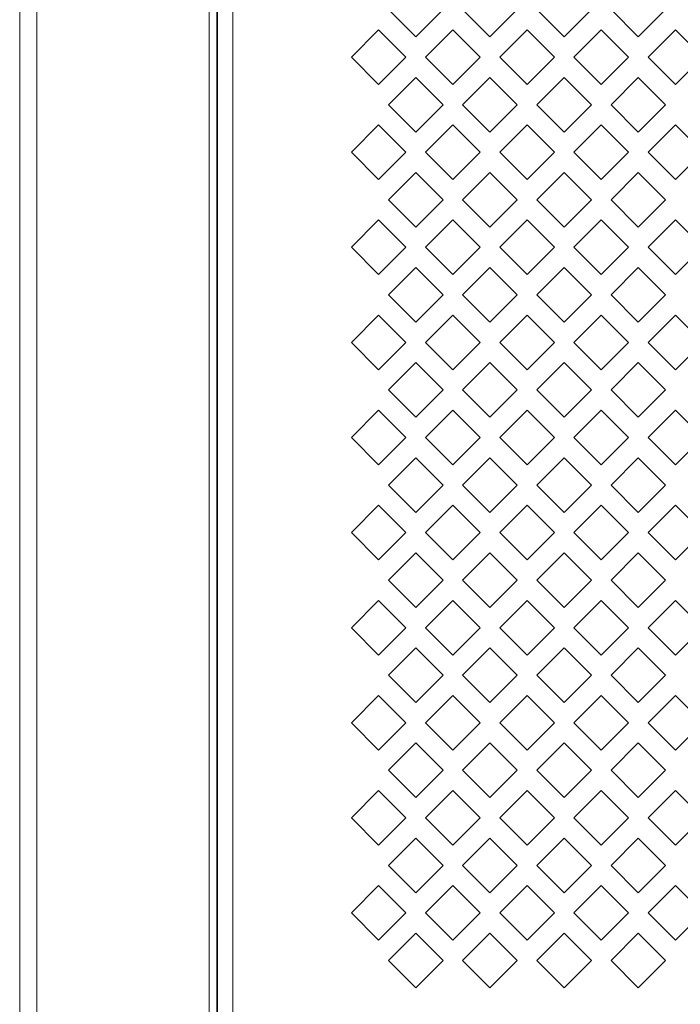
# Model space of a CAD drawing. Header units: millimetres. Extents: x 38 to 253, y 25 to 200.
# Tile 4 of 71: x 38 to 44, y 90 to 98. Entities that reach past the tile are written whole.
import ezdxf

# ---------------------------------------------------------------- set-up
doc = ezdxf.new("R2010")
doc.units = ezdxf.units.MM

msp = doc.modelspace()

# ---------------------------------------------------------------- linework, layer by layer
at = {"color": 7, "linetype": 'Continuous', "lineweight": 15}
for p, q in [((38.05757, 176.24288), (38.05757, 85.20955)), ((38.20491, 85.20955), (38.20491, 176.24288)), ((39.69077, 176.24288), (39.69077, 85.20955)), ((39.75757, 85.20955), (39.75757, 176.24288)), ((39.76424, 176.24288), (39.76424, 85.20955)), ((39.89757, 176.24288), (39.89757, 85.20955)), ((41.47424, 97.92718), (41.23854, 98.16288)), ((41.70994, 98.16288), (41.47424, 97.92718)), ((42.11424, 97.92718), (41.87854, 98.16288)), ((42.34994, 98.16288), (42.11424, 97.92718)), ((42.75424, 97.92718), (42.51854, 98.16288)), ((42.98994, 98.16288), (42.75424, 97.92718)), ((43.39424, 97.92718), (43.15854, 98.16288)), ((43.62994, 98.16288), (43.39424, 97.92718)), ((40.91854, 97.75288), (41.15424, 97.98858)), ((41.15424, 97.98858), (41.38994, 97.75288)), ((41.55854, 97.75288), (41.79424, 97.98858)), ((41.79424, 97.98858), (42.02994, 97.75288)), ((42.19854, 97.75288), (42.43424, 97.98858)), ((42.43424, 97.98858), (42.66994, 97.75288)), ((42.83854, 97.75288), (43.07424, 97.98858)), ((43.07424, 97.98858), (43.30994, 97.75288)), ((43.47854, 97.75288), (43.71424, 97.98858)), ((43.71424, 97.98858), (43.94994, 97.75288)), ((41.15424, 97.51718), (40.91854, 97.75288)), ((41.38994, 97.75288), (41.15424, 97.51718)), ((41.79424, 97.51718), (41.55854, 97.75288)), ((42.02994, 97.75288), (41.79424, 97.51718)), ((42.43424, 97.51718), (42.19854, 97.75288)), ((42.66994, 97.75288), (42.43424, 97.51718)), ((43.07424, 97.51718), (42.83854, 97.75288)), ((43.30994, 97.75288), (43.07424, 97.51718)), ((43.71424, 97.51718), (43.47854, 97.75288)), ((43.94994, 97.75288), (43.71424, 97.51718)), ((41.23854, 97.34288), (41.47424, 97.57858)), ((41.47424, 97.57858), (41.70994, 97.34288)), ((41.87854, 97.34288), (42.11424, 97.57858)), ((42.11424, 97.57858), (42.34994, 97.34288)), ((42.51854, 97.34288), (42.75424, 97.57858)), ((42.75424, 97.57858), (42.98994, 97.34288)), ((43.15854, 97.34288), (43.39424, 97.57858)), ((43.39424, 97.57858), (43.62994, 97.34288)), ((41.47424, 97.10718), (41.23854, 97.34288)), ((41.70994, 97.34288), (41.47424, 97.10718)), ((42.11424, 97.10718), (41.87854, 97.34288)), ((42.34994, 97.34288), (42.11424, 97.10718)), ((42.75424, 97.10718), (42.51854, 97.34288)), ((42.98994, 97.34288), (42.75424, 97.10718)), ((43.39424, 97.10718), (43.15854, 97.34288)), ((43.62994, 97.34288), (43.39424, 97.10718)), ((40.91854, 96.93288), (41.15424, 97.16859)), ((41.15424, 97.16859), (41.38994, 96.93288)), ((41.55854, 96.93288), (41.79424, 97.16859)), ((41.79424, 97.16859), (42.02994, 96.93288)), ((42.19854, 96.93288), (42.43424, 97.16859)), ((42.43424, 97.16859), (42.66994, 96.93288)), ((42.83854, 96.93288), (43.07424, 97.16859)), ((43.07424, 97.16859), (43.30994, 96.93288)), ((43.47854, 96.93288), (43.71424, 97.16859)), ((43.71424, 97.16859), (43.94994, 96.93288)), ((41.15424, 96.69718), (40.91854, 96.93288)), ((41.38994, 96.93288), (41.15424, 96.69718)), ((41.79424, 96.69718), (41.55854, 96.93288)), ((42.02994, 96.93288), (41.79424, 96.69718)), ((42.43424, 96.69718), (42.19854, 96.93288)), ((42.66994, 96.93288), (42.43424, 96.69718)), ((43.07424, 96.69718), (42.83854, 96.93288)), ((43.30994, 96.93288), (43.07424, 96.69718)), ((43.71424, 96.69718), (43.47854, 96.93288)), ((43.94994, 96.93288), (43.71424, 96.69718)), ((41.23854, 96.52288), (41.47424, 96.75858)), ((41.47424, 96.75858), (41.70994, 96.52288)), ((41.87854, 96.52288), (42.11424, 96.75858)), ((42.11424, 96.75858), (42.34994, 96.52288)), ((42.51854, 96.52288), (42.75424, 96.75858)), ((42.75424, 96.75858), (42.98994, 96.52288)), ((43.15854, 96.52288), (43.39424, 96.75858)), ((43.39424, 96.75858), (43.62994, 96.52288)), ((41.47424, 96.28718), (41.23854, 96.52288)), ((41.70994, 96.52288), (41.47424, 96.28718)), ((42.11424, 96.28718), (41.87854, 96.52288)), ((42.34994, 96.52288), (42.11424, 96.28718)), ((42.75424, 96.28718), (42.51854, 96.52288)), ((42.98994, 96.52288), (42.75424, 96.28718)), ((43.39424, 96.28718), (43.15854, 96.52288)), ((43.62994, 96.52288), (43.39424, 96.28718)), ((40.91854, 96.11288), (41.15424, 96.34858)), ((41.15424, 96.34858), (41.38994, 96.11288)), ((41.55854, 96.11288), (41.79424, 96.34858)), ((41.79424, 96.34858), (42.02994, 96.11288)), ((42.19854, 96.11288), (42.43424, 96.34858)), ((42.43424, 96.34858), (42.66994, 96.11288)), ((42.83854, 96.11288), (43.07424, 96.34858)), ((43.07424, 96.34858), (43.30994, 96.11288)), ((43.47854, 96.11288), (43.71424, 96.34858)), ((43.71424, 96.34858), (43.94994, 96.11288)), ((41.15424, 95.87718), (40.91854, 96.11288)), ((41.38994, 96.11288), (41.15424, 95.87718)), ((41.79424, 95.87718), (41.55854, 96.11288)), ((42.02994, 96.11288), (41.79424, 95.87718)), ((42.43424, 95.87718), (42.19854, 96.11288)), ((42.66994, 96.11288), (42.43424, 95.87718)), ((43.07424, 95.87718), (42.83854, 96.11288)), ((43.30994, 96.11288), (43.07424, 95.87718)), ((43.71424, 95.87718), (43.47854, 96.11288)), ((43.94994, 96.11288), (43.71424, 95.87718)), ((41.23854, 95.70288), (41.47424, 95.93858)), ((41.47424, 95.93858), (41.70994, 95.70288)), ((41.87854, 95.70288), (42.11424, 95.93858)), ((42.11424, 95.93858), (42.34994, 95.70288)), ((42.51854, 95.70288), (42.75424, 95.93858)), ((42.75424, 95.93858), (42.98994, 95.70288)), ((43.15854, 95.70288), (43.39424, 95.93858)), ((43.39424, 95.93858), (43.62994, 95.70288)), ((41.47424, 95.46718), (41.23854, 95.70288)), ((41.70994, 95.70288), (41.47424, 95.46718)), ((42.11424, 95.46718), (41.87854, 95.70288)), ((42.34994, 95.70288), (42.11424, 95.46718)), ((42.75424, 95.46718), (42.51854, 95.70288)), ((42.98994, 95.70288), (42.75424, 95.46718)), ((43.39424, 95.46718), (43.15854, 95.70288)), ((43.62994, 95.70288), (43.39424, 95.46718)), ((40.91854, 95.29288), (41.15424, 95.52858)), ((41.15424, 95.52858), (41.38994, 95.29288)), ((41.55854, 95.29288), (41.79424, 95.52858)), ((41.79424, 95.52858), (42.02994, 95.29288)), ((42.19854, 95.29288), (42.43424, 95.52858)), ((42.43424, 95.52858), (42.66994, 95.29288)), ((42.83854, 95.29288), (43.07424, 95.52858)), ((43.07424, 95.52858), (43.30994, 95.29288)), ((43.47854, 95.29288), (43.71424, 95.52858)), ((43.71424, 95.52858), (43.94994, 95.29288)), ((41.15424, 95.05718), (40.91854, 95.29288)), ((41.38994, 95.29288), (41.15424, 95.05718)), ((41.79424, 95.05718), (41.55854, 95.29288)), ((42.02994, 95.29288), (41.79424, 95.05718)), ((42.43424, 95.05718), (42.19854, 95.29288)), ((42.66994, 95.29288), (42.43424, 95.05718)), ((43.07424, 95.05718), (42.83854, 95.29288)), ((43.30994, 95.29288), (43.07424, 95.05718)), ((43.71424, 95.05718), (43.47854, 95.29288)), ((43.94994, 95.29288), (43.71424, 95.05718)), ((41.23854, 94.88288), (41.47424, 95.11858)), ((41.47424, 95.11858), (41.70994, 94.88288)), ((41.87854, 94.88288), (42.11424, 95.11858)), ((42.11424, 95.11858), (42.34994, 94.88288)), ((42.51854, 94.88288), (42.75424, 95.11858)), ((42.75424, 95.11858), (42.98994, 94.88288)), ((43.15854, 94.88288), (43.39424, 95.11858)), ((43.39424, 95.11858), (43.62994, 94.88288)), ((41.47424, 94.64718), (41.23854, 94.88288)), ((41.70994, 94.88288), (41.47424, 94.64718)), ((42.11424, 94.64718), (41.87854, 94.88288)), ((42.34994, 94.88288), (42.11424, 94.64718)), ((42.75424, 94.64718), (42.51854, 94.88288)), ((42.98994, 94.88288), (42.75424, 94.64718)), ((43.39424, 94.64718), (43.15854, 94.88288)), ((43.62994, 94.88288), (43.39424, 94.64718)), ((40.91854, 94.47288), (41.15424, 94.70858)), ((41.15424, 94.70858), (41.38994, 94.47288)), ((41.55854, 94.47288), (41.79424, 94.70858)), ((41.79424, 94.70858), (42.02994, 94.47288)), ((42.19854, 94.47288), (42.43424, 94.70858)), ((42.43424, 94.70858), (42.66994, 94.47288)), ((42.83854, 94.47288), (43.07424, 94.70858)), ((43.07424, 94.70858), (43.30994, 94.47288)), ((43.47854, 94.47288), (43.71424, 94.70858)), ((43.71424, 94.70858), (43.94994, 94.47288)), ((41.15424, 94.23718), (40.91854, 94.47288)), ((41.38994, 94.47288), (41.15424, 94.23718)), ((41.79424, 94.23718), (41.55854, 94.47288)), ((42.02994, 94.47288), (41.79424, 94.23718)), ((42.43424, 94.23718), (42.19854, 94.47288)), ((42.66994, 94.47288), (42.43424, 94.23718)), ((43.07424, 94.23718), (42.83854, 94.47288)), ((43.30994, 94.47288), (43.07424, 94.23718)), ((43.71424, 94.23718), (43.47854, 94.47288)), ((43.94994, 94.47288), (43.71424, 94.23718)), ((41.23854, 94.06288), (41.47424, 94.29859)), ((41.47424, 94.29859), (41.70994, 94.06288)), ((41.87854, 94.06288), (42.11424, 94.29859)), ((42.11424, 94.29859), (42.34994, 94.06288)), ((42.51854, 94.06288), (42.75424, 94.29859)), ((42.75424, 94.29859), (42.98994, 94.06288)), ((43.15854, 94.06288), (43.39424, 94.29859)), ((43.39424, 94.29859), (43.62994, 94.06288)), ((41.47424, 93.82718), (41.23854, 94.06288)), ((41.70994, 94.06288), (41.47424, 93.82718)), ((42.11424, 93.82718), (41.87854, 94.06288)), ((42.34994, 94.06288), (42.11424, 93.82718)), ((42.75424, 93.82718), (42.51854, 94.06288)), ((42.98994, 94.06288), (42.75424, 93.82718)), ((43.39424, 93.82718), (43.15854, 94.06288)), ((43.62994, 94.06288), (43.39424, 93.82718)), ((40.91854, 93.65288), (41.15424, 93.88859)), ((41.15424, 93.88859), (41.38994, 93.65288)), ((41.55854, 93.65288), (41.79424, 93.88859)), ((41.79424, 93.88859), (42.02994, 93.65288)), ((42.19854, 93.65288), (42.43424, 93.88859)), ((42.43424, 93.88859), (42.66994, 93.65288)), ((42.83854, 93.65288), (43.07424, 93.88859)), ((43.07424, 93.88859), (43.30994, 93.65288)), ((43.47854, 93.65288), (43.71424, 93.88859)), ((43.71424, 93.88859), (43.94994, 93.65288)), ((41.15424, 93.41718), (40.91854, 93.65288)), ((41.38994, 93.65288), (41.15424, 93.41718)), ((41.79424, 93.41718), (41.55854, 93.65288)), ((42.02994, 93.65288), (41.79424, 93.41718)), ((42.43424, 93.41718), (42.19854, 93.65288)), ((42.66994, 93.65288), (42.43424, 93.41718)), ((43.07424, 93.41718), (42.83854, 93.65288)), ((43.30994, 93.65288), (43.07424, 93.41718)), ((43.71424, 93.41718), (43.47854, 93.65288)), ((43.94994, 93.65288), (43.71424, 93.41718)), ((41.23854, 93.24288), (41.47424, 93.47859)), ((41.47424, 93.47859), (41.70994, 93.24288)), ((41.87854, 93.24288), (42.11424, 93.47859)), ((42.11424, 93.47859), (42.34994, 93.24288)), ((42.51854, 93.24288), (42.75424, 93.47859)), ((42.75424, 93.47859), (42.98994, 93.24288)), ((43.15854, 93.24288), (43.39424, 93.47859)), ((43.39424, 93.47859), (43.62994, 93.24288)), ((41.47424, 93.00718), (41.23854, 93.24288)), ((41.70994, 93.24288), (41.47424, 93.00718)), ((42.11424, 93.00718), (41.87854, 93.24288)), ((42.34994, 93.24288), (42.11424, 93.00718)), ((42.75424, 93.00718), (42.51854, 93.24288)), ((42.98994, 93.24288), (42.75424, 93.00718)), ((43.39424, 93.00718), (43.15854, 93.24288)), ((43.62994, 93.24288), (43.39424, 93.00718)), ((40.91854, 92.83288), (41.15424, 93.06858)), ((41.15424, 93.06858), (41.38994, 92.83288)), ((41.55854, 92.83288), (41.79424, 93.06858)), ((41.79424, 93.06858), (42.02994, 92.83288)), ((42.19854, 92.83288), (42.43424, 93.06858)), ((42.43424, 93.06858), (42.66994, 92.83288)), ((42.83854, 92.83288), (43.07424, 93.06858)), ((43.07424, 93.06858), (43.30994, 92.83288)), ((43.47854, 92.83288), (43.71424, 93.06858)), ((43.71424, 93.06858), (43.94994, 92.83288)), ((41.15424, 92.59718), (40.91854, 92.83288)), ((41.38994, 92.83288), (41.15424, 92.59718)), ((41.79424, 92.59718), (41.55854, 92.83288)), ((42.02994, 92.83288), (41.79424, 92.59718)), ((42.43424, 92.59718), (42.19854, 92.83288)), ((42.66994, 92.83288), (42.43424, 92.59718)), ((43.07424, 92.59718), (42.83854, 92.83288)), ((43.30994, 92.83288), (43.07424, 92.59718)), ((43.71424, 92.59718), (43.47854, 92.83288)), ((43.94994, 92.83288), (43.71424, 92.59718)), ((41.23854, 92.42288), (41.47424, 92.65858)), ((41.47424, 92.65858), (41.70994, 92.42288)), ((41.87854, 92.42288), (42.11424, 92.65858)), ((42.11424, 92.65858), (42.34994, 92.42288)), ((42.51854, 92.42288), (42.75424, 92.65858)), ((42.75424, 92.65858), (42.98994, 92.42288)), ((43.15854, 92.42288), (43.39424, 92.65858)), ((43.39424, 92.65858), (43.62994, 92.42288)), ((41.47424, 92.18718), (41.23854, 92.42288)), ((41.70994, 92.42288), (41.47424, 92.18718)), ((42.11424, 92.18718), (41.87854, 92.42288)), ((42.34994, 92.42288), (42.11424, 92.18718)), ((42.75424, 92.18718), (42.51854, 92.42288)), ((42.98994, 92.42288), (42.75424, 92.18718)), ((43.39424, 92.18718), (43.15854, 92.42288)), ((43.62994, 92.42288), (43.39424, 92.18718)), ((40.91854, 92.01288), (41.15424, 92.24858)), ((41.15424, 92.24858), (41.38994, 92.01288)), ((41.55854, 92.01288), (41.79424, 92.24858)), ((41.79424, 92.24858), (42.02994, 92.01288)), ((42.19854, 92.01288), (42.43424, 92.24858)), ((42.43424, 92.24858), (42.66994, 92.01288)), ((42.83854, 92.01288), (43.07424, 92.24858)), ((43.07424, 92.24858), (43.30994, 92.01288)), ((43.47854, 92.01288), (43.71424, 92.24858)), ((43.71424, 92.24858), (43.94994, 92.01288)), ((41.15424, 91.77718), (40.91854, 92.01288)), ((41.38994, 92.01288), (41.15424, 91.77718)), ((41.79424, 91.77718), (41.55854, 92.01288)), ((42.02994, 92.01288), (41.79424, 91.77718)), ((42.43424, 91.77718), (42.19854, 92.01288)), ((42.66994, 92.01288), (42.43424, 91.77718)), ((43.07424, 91.77718), (42.83854, 92.01288)), ((43.30994, 92.01288), (43.07424, 91.77718)), ((43.71424, 91.77718), (43.47854, 92.01288)), ((43.94994, 92.01288), (43.71424, 91.77718)), ((41.23854, 91.60288), (41.47424, 91.83858)), ((41.47424, 91.83858), (41.70994, 91.60288)), ((41.87854, 91.60288), (42.11424, 91.83858)), ((42.11424, 91.83858), (42.34994, 91.60288)), ((42.51854, 91.60288), (42.75424, 91.83858)), ((42.75424, 91.83858), (42.98994, 91.60288)), ((43.15854, 91.60288), (43.39424, 91.83858)), ((43.39424, 91.83858), (43.62994, 91.60288)), ((41.47424, 91.36718), (41.23854, 91.60288)), ((41.70994, 91.60288), (41.47424, 91.36718)), ((42.11424, 91.36718), (41.87854, 91.60288)), ((42.34994, 91.60288), (42.11424, 91.36718)), ((42.75424, 91.36718), (42.51854, 91.60288)), ((42.98994, 91.60288), (42.75424, 91.36718)), ((43.39424, 91.36718), (43.15854, 91.60288)), ((43.62994, 91.60288), (43.39424, 91.36718)), ((40.91854, 91.19288), (41.15424, 91.42858)), ((41.15424, 91.42858), (41.38994, 91.19288)), ((41.55854, 91.19288), (41.79424, 91.42858)), ((41.79424, 91.42858), (42.02994, 91.19288)), ((42.19854, 91.19288), (42.43424, 91.42858)), ((42.43424, 91.42858), (42.66994, 91.19288)), ((42.83854, 91.19288), (43.07424, 91.42858)), ((43.07424, 91.42858), (43.30994, 91.19288)), ((43.47854, 91.19288), (43.71424, 91.42858)), ((43.71424, 91.42858), (43.94994, 91.19288)), ((41.15424, 90.95718), (40.91854, 91.19288)), ((41.38994, 91.19288), (41.15424, 90.95718)), ((41.79424, 90.95718), (41.55854, 91.19288)), ((42.02994, 91.19288), (41.79424, 90.95718)), ((42.43424, 90.95718), (42.19854, 91.19288)), ((42.66994, 91.19288), (42.43424, 90.95718)), ((43.07424, 90.95718), (42.83854, 91.19288)), ((43.30994, 91.19288), (43.07424, 90.95718)), ((43.71424, 90.95718), (43.47854, 91.19288)), ((43.94994, 91.19288), (43.71424, 90.95718)), ((41.23854, 90.78288), (41.47424, 91.01859)), ((41.47424, 91.01859), (41.70994, 90.78288)), ((41.87854, 90.78288), (42.11424, 91.01859)), ((42.11424, 91.01859), (42.34994, 90.78288)), ((42.51854, 90.78288), (42.75424, 91.01859)), ((42.75424, 91.01859), (42.98994, 90.78288)), ((43.15854, 90.78288), (43.39424, 91.01859)), ((43.39424, 91.01859), (43.62994, 90.78288)), ((41.47424, 90.54718), (41.23854, 90.78288)), ((41.70994, 90.78288), (41.47424, 90.54718)), ((42.11424, 90.54718), (41.87854, 90.78288)), ((42.34994, 90.78288), (42.11424, 90.54718)), ((42.75424, 90.54718), (42.51854, 90.78288)), ((42.98994, 90.78288), (42.75424, 90.54718)), ((43.39424, 90.54718), (43.15854, 90.78288)), ((43.62994, 90.78288), (43.39424, 90.54718)), ((40.91854, 90.37288), (41.15424, 90.60859)), ((41.15424, 90.60859), (41.38994, 90.37288)), ((41.55854, 90.37288), (41.79424, 90.60859)), ((41.79424, 90.60859), (42.02994, 90.37288)), ((42.19854, 90.37288), (42.43424, 90.60859)), ((42.43424, 90.60859), (42.66994, 90.37288)), ((42.83854, 90.37288), (43.07424, 90.60859)), ((43.07424, 90.60859), (43.30994, 90.37288)), ((43.47854, 90.37288), (43.71424, 90.60859)), ((43.71424, 90.60859), (43.94994, 90.37288)), ((41.15424, 90.13718), (40.91854, 90.37288)), ((41.38994, 90.37288), (41.15424, 90.13718)), ((41.79424, 90.13718), (41.55854, 90.37288)), ((42.02994, 90.37288), (41.79424, 90.13718)), ((42.43424, 90.13718), (42.19854, 90.37288)), ((42.66994, 90.37288), (42.43424, 90.13718)), ((43.07424, 90.13718), (42.83854, 90.37288)), ((43.30994, 90.37288), (43.07424, 90.13718)), ((43.71424, 90.13718), (43.47854, 90.37288)), ((43.94994, 90.37288), (43.71424, 90.13718)), ((41.23854, 89.96288), (41.47424, 90.19859)), ((41.47424, 90.19859), (41.70994, 89.96288)), ((41.87854, 89.96288), (42.11424, 90.19859)), ((42.11424, 90.19859), (42.34994, 89.96288)), ((42.51854, 89.96288), (42.75424, 90.19859)), ((42.75424, 90.19859), (42.98994, 89.96288)), ((43.15854, 89.96288), (43.39424, 90.19859)), ((43.39424, 90.19859), (43.62994, 89.96288)), ((41.47424, 89.72718), (41.23854, 89.96288)), ((41.70994, 89.96288), (41.47424, 89.72718)), ((42.11424, 89.72718), (41.87854, 89.96288)), ((42.34994, 89.96288), (42.11424, 89.72718)), ((42.75424, 89.72718), (42.51854, 89.96288)), ((42.98994, 89.96288), (42.75424, 89.72718)), ((43.39424, 89.72718), (43.15854, 89.96288)), ((43.62994, 89.96288), (43.39424, 89.72718))]:
    msp.add_line(p, q, dxfattribs=at)

doc.saveas('drawing.dxf')
